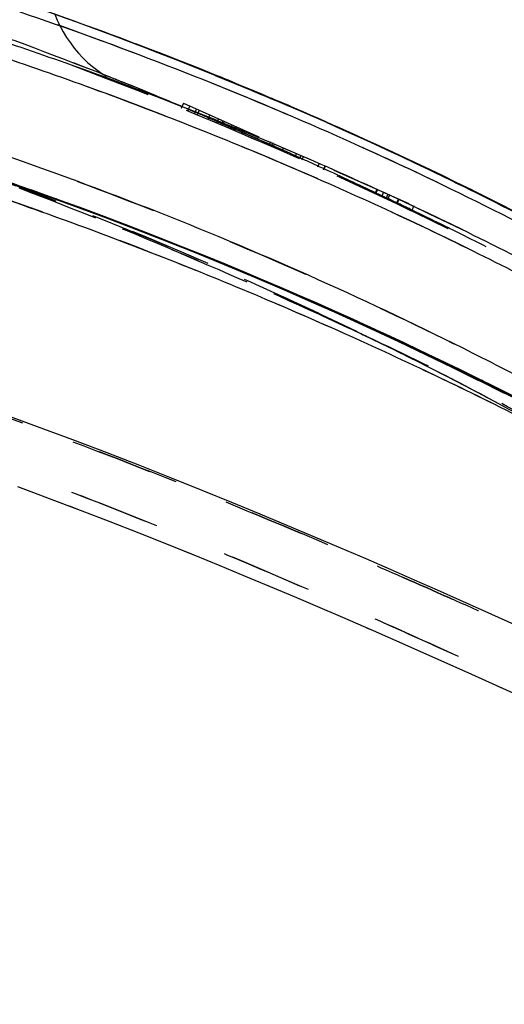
# Model space of a CAD drawing. Header units: millimetres. Extents: x 291 to 709, y 176 to 759.
# Tile 13 of 20: x 610 to 649, y 493 to 571. Entities that reach past the tile are written whole.
import ezdxf

# ---------------------------------------------------------------- set-up
doc = ezdxf.new("R2010")
doc.units = ezdxf.units.MM
doc.header["$LTSCALE"] = 65.185185
doc.linetypes.add('HIDDEN', pattern=[0.2, 0.1, -0.1])
doc.layers.add('KOERPER', color=7, linetype='CONTINUOUS')
doc.layers.add('KONST.EL_MIT_GEO', color=7, linetype='CONTINUOUS')

msp = doc.modelspace()

# ---------------------------------------------------------------- linework, layer by layer
at = {"layer": 'KOERPER', "color": 8, "linetype": 'HIDDEN'}
for p, q in [((623.379, 563.95), (623.195, 563.536)), ((623.379, 563.95), (641.65, 555.816)), ((623.862, 563.736), (623.684, 563.336)), ((624.242, 563.106), (624.414, 563.49)), ((624.615, 563.4), (624.446, 563.021)), ((625.448, 563.03), (625.288, 562.672)), ((626.137, 562.723), (625.985, 562.38)), ((626.482, 562.569), (626.333, 562.234)), ((626.599, 562.517), (626.451, 562.184)), ((627.224, 562.239), (627.081, 561.917)), ((627.516, 562.109), (627.375, 561.793)), ((627.569, 562.085), (627.429, 561.77)), ((628.106, 561.846), (627.969, 561.539)), ((628.259, 561.778), (628.123, 561.474)), ((630.274, 560.881), (630.148, 560.598)), ((630.446, 560.804), (630.321, 560.523)), ((630.583, 560.743), (630.459, 560.463)), ((631.185, 560.144), (631.308, 560.42)), ((632.22, 559.686), (632.342, 559.96)), ((632.687, 559.806), (632.565, 559.532)), ((632.868, 559.726), (632.746, 559.451)), ((634.135, 559.162), (634.011, 558.883)), ((634.583, 558.962), (634.458, 558.681)), ((634.492, 558.665), (634.618, 558.947)), ((638.708, 557.126), (638.557, 556.787)), ((638.72, 557.12), (638.569, 556.782)), ((638.749, 557.108), (638.598, 556.768)), ((639.237, 556.89), (639.081, 556.54)), ((639.582, 556.737), (639.422, 556.379)), ((639.721, 556.675), (639.56, 556.313)), ((640.415, 556.366), (640.246, 555.987)), ((640.456, 556.347), (640.287, 555.967)), ((641.65, 555.816), (641.466, 555.401))]:
    msp.add_line(p, q, dxfattribs=at)
msp.add_arc((500, 262.25), 325.5, 64.23952, 67.76052, dxfattribs=at)
at = {"layer": 'KONST.EL_MIT_GEO', "color": 8, "linetype": 'HIDDEN'}
for p, q in [((615.335, 570.221), (613.662, 570.827)), ((616.976, 569.616), (615.32, 570.228)), ((618.598, 569.009), (616.961, 569.624)), ((620.189, 568.408), (618.584, 569.018)), ((620.998, 568.092), (619.403, 568.704)), ((621.775, 567.796), (620.189, 568.408)), ((622.574, 567.479), (620.998, 568.092)), ((623.343, 567.182), (621.775, 567.796)), ((624.132, 566.863), (622.574, 567.479)), ((624.891, 566.566), (623.343, 567.182)), ((625.884, 566.16), (624.132, 566.863)), ((626.419, 565.95), (624.891, 566.566)), ((625.897, 566.192), (625.644, 566.294)), ((625.884, 566.16), (628.158, 565.23)), ((626.419, 565.95), (628.009, 565.298)), ((627.928, 565.332), (629.517, 564.672)), ((627.94, 565.321), (629.594, 564.632)), ((629.417, 564.714), (630.983, 564.053)), ((629.428, 564.702), (630.951, 564.06)), ((623.267, 563.684), (623.756, 563.479)), ((632.336, 563.477), (630.886, 564.095)), ((632.346, 563.465), (630.897, 564.084)), ((624.311, 563.245), (624.514, 563.159)), ((633.776, 562.847), (632.232, 563.512)), ((633.765, 562.858), (632.303, 563.489)), ((635.186, 562.229), (633.455, 562.982)), ((625.867, 562.584), (626.044, 562.508)), ((626.044, 562.508), (626.392, 562.359)), ((626.392, 562.359), (626.509, 562.308)), ((635.175, 562.239), (633.765, 562.858)), ((634.749, 562.415), (635.955, 561.88)), ((636.576, 561.611), (634.976, 562.322)), ((636.565, 561.621), (635.175, 562.239)), ((627.138, 562.037), (627.432, 561.91)), ((627.432, 561.91), (627.485, 561.887)), ((627.485, 561.887), (627.778, 561.76)), ((627.778, 561.76), (628.177, 561.586)), ((635.955, 561.88), (637.191, 561.325)), ((637.946, 560.994), (636.255, 561.753)), ((637.936, 561.004), (636.565, 561.621)), ((637.191, 561.325), (638.334, 560.805)), ((630.195, 560.7), (630.368, 560.623)), ((630.368, 560.623), (630.505, 560.563)), ((637.43, 561.224), (639.297, 560.378)), ((638.892, 560.568), (637.936, 561.004)), ((638.334, 560.805), (639.499, 560.268)), ((638.787, 560.604), (639.891, 560.093)), ((640.627, 559.762), (639.297, 560.378)), ((639.499, 560.268), (640.655, 559.729)), ((639.891, 560.093), (640.953, 559.596)), ((640.655, 559.729), (641.756, 559.21)), ((640.953, 559.596), (642.03, 559.086)), ((641.756, 559.21), (642.825, 558.699)), ((641.938, 559.148), (641.928, 559.157)), ((642.03, 559.086), (643.042, 558.601)), ((634.049, 558.969), (634.438, 558.792)), ((634.438, 558.792), (634.493, 558.767)), ((634.493, 558.767), (634.531, 558.749)), ((642.825, 558.699), (643.825, 558.216)), ((643.042, 558.601), (644.026, 558.124)), ((643.228, 558.535), (643.218, 558.544)), ((643.825, 558.216), (644.807, 557.736)), ((610.38, 557.389), (609.865, 557.57)), ((644.026, 558.124), (645.028, 557.633)), ((644.498, 557.924), (644.488, 557.932)), ((644.807, 557.736), (644.989, 557.647)), ((644.989, 557.647), (645.248, 557.519)), ((645.028, 557.633), (645.986, 557.158)), ((645.248, 557.519), (645.367, 557.46)), ((645.596, 557.347), (645.367, 557.46)), ((611.922, 556.848), (611.272, 557.076)), ((638.6, 556.862), (638.629, 556.848)), ((638.629, 556.848), (639.111, 556.62)), ((645.747, 557.314), (645.738, 557.321)), ((645.986, 557.158), (646.083, 557.11)), ((646.083, 557.11), (646.194, 557.055)), ((646.324, 556.99), (646.194, 557.055)), ((646.309, 556.992), (646.271, 557.011)), ((646.976, 556.705), (646.966, 556.713)), ((613.666, 556.223), (613.263, 556.364)), ((617.781, 554.694), (614.572, 555.888)), ((639.111, 556.62), (639.118, 556.617)), ((639.118, 556.617), (639.427, 556.471)), ((639.427, 556.471), (639.588, 556.395)), ((648.184, 556.099), (648.174, 556.106)), ((619.662, 553.977), (617.781, 554.694)), ((621.509, 553.259), (619.662, 553.977)), ((623.323, 552.542), (621.509, 553.259)), ((625.103, 551.826), (623.323, 552.542)), ((628.565, 550.399), (625.103, 551.826)), ((630.249, 549.688), (628.565, 550.399)), ((633.528, 548.271), (630.249, 549.688)), ((635.125, 547.566), (633.528, 548.271)), ((636.695, 546.862), (635.125, 547.566)), ((638.239, 546.16), (636.695, 546.862)), ((637.977, 545.424), (636.423, 546.153)), ((636.423, 546.153), (636.456, 546.138)), ((639.759, 545.459), (638.239, 546.16)), ((637.434, 545.678), (638.575, 545.135)), ((638.345, 545.246), (639.668, 544.608)), ((641.255, 544.76), (639.759, 545.459)), ((639.39, 544.742), (640.327, 544.286)), ((640.252, 544.322), (641.164, 543.872)), ((642.728, 544.063), (641.255, 544.76)), ((640.984, 543.962), (642.291, 543.309)), ((642.133, 543.388), (643.16, 542.868)), ((644.178, 543.368), (642.728, 544.063)), ((642.937, 542.981), (644.161, 542.354)), ((645.293, 542.832), (645.131, 542.906)), ((644.161, 542.354), (644.13, 542.37)), ((644.13, 542.37), (644.15, 542.36)), ((644.15, 542.36), (644.161, 542.354)), ((646.784, 541.985), (648.822, 540.959)), ((647.146, 541.921), (647.008, 541.986)), ((647.93, 541.528), (647.754, 541.618)), ((611.79, 538.301), (611.758, 538.312)), ((614.597, 537.256), (614.567, 537.268)), ((617.305, 536.228), (617.276, 536.239)), ((619.915, 535.218), (619.888, 535.229)), ((622.425, 534.23), (622.398, 534.24)), ((624.852, 533.258), (624.827, 533.268)), ((614.286, 532.032), (615.172, 531.694)), ((627.199, 532.305), (627.175, 532.315)), ((616.693, 531.109), (617.535, 530.783)), ((629.464, 531.373), (629.441, 531.383)), ((619.019, 530.203), (619.821, 529.887)), ((631.66, 530.457), (631.638, 530.467)), ((633.79, 529.559), (633.769, 529.568)), ((621.27, 529.312), (622.034, 529.007)), ((635.853, 528.681), (635.832, 528.689)), ((623.451, 528.437), (624.178, 528.143)), ((637.857, 527.818), (637.837, 527.827)), ((639.804, 526.973), (639.785, 526.982)), ((641.693, 526.147), (641.675, 526.155)), ((643.533, 525.336), (643.515, 525.344)), ((647.067, 523.765), (647.051, 523.773)), ((637.897, 522.36), (638.41, 522.136)), ((640.448, 521.243), (640.927, 521.032)), ((648.305, 517.745), (648.688, 517.572))]:
    msp.add_line(p, q, dxfattribs=at)
at = {"layer": 'KONST.EL_MIT_GEO', "color": 7, "linetype": 'Continuous'}
for p, q in [((639.954, 560.079), (638.892, 560.568)), ((641.275, 559.464), (639.954, 560.079)), ((642.575, 558.85), (641.275, 559.464)), ((643.856, 558.237), (642.575, 558.85)), ((645.115, 557.626), (643.856, 558.237)), ((611.922, 556.848), (609.257, 557.781)), ((646.966, 556.713), (645.115, 557.626)), ((613.666, 556.223), (611.922, 556.848)), ((646.328, 557.03), (646.289, 557.049)), ((648.174, 556.106), (646.966, 556.713)), ((615.385, 555.595), (613.666, 556.223)), ((649.361, 555.501), (648.174, 556.106)), ((617.078, 554.967), (615.385, 555.595)), ((618.745, 554.337), (617.078, 554.967)), ((620.386, 553.707), (618.745, 554.337)), ((622.001, 553.076), (620.386, 553.707)), ((623.591, 552.446), (622.001, 553.076)), ((625.154, 551.817), (623.591, 552.446)), ((626.691, 551.188), (625.154, 551.817)), ((628.204, 550.561), (626.691, 551.188)), ((629.692, 549.935), (628.204, 550.561)), ((631.157, 549.311), (629.692, 549.935)), ((632.599, 548.687), (631.157, 549.311)), ((634.018, 548.065), (632.599, 548.687)), ((635.417, 547.445), (634.018, 548.065)), ((636.795, 546.825), (635.417, 547.445)), ((638.153, 546.207), (636.795, 546.825)), ((639.492, 545.591), (638.153, 546.207)), ((640.812, 544.975), (639.492, 545.591)), ((642.115, 544.361), (640.812, 544.975)), ((643.399, 543.748), (642.115, 544.361)), ((645.293, 542.832), (643.399, 543.748)), ((649.552, 540.716), (647.754, 541.618)), ((612.725, 532.621), (615.172, 531.694)), ((615.172, 531.694), (617.535, 530.783)), ((617.535, 530.783), (619.821, 529.887)), ((619.821, 529.887), (622.034, 529.007)), ((622.034, 529.007), (624.178, 528.143)), ((624.178, 528.143), (626.257, 527.293)), ((626.257, 527.293), (628.274, 526.46)), ((628.274, 526.46), (630.233, 525.641)), ((630.233, 525.641), (632.138, 524.836)), ((632.138, 524.836), (633.991, 524.047)), ((647.067, 523.765), (643.533, 525.336)), ((633.991, 524.047), (635.794, 523.272)), ((635.794, 523.272), (638.41, 522.136)), ((650.423, 522.259), (647.067, 523.765)), ((638.41, 522.136), (640.927, 521.032)), ((640.927, 521.032), (643.353, 519.959)), ((643.353, 519.959), (645.693, 518.917)), ((645.693, 518.917), (648.688, 517.572)), ((648.688, 517.572), (651.549, 516.278))]:
    msp.add_line(p, q, dxfattribs=at)
at = {"layer": 'KONST.EL_MIT_GEO', "color": 8, "linetype": 'HIDDEN'}
for points in [[(608.731, 557.941), (611.407, 557.004), (614.031, 556.058), (616.62, 555.099), (619.171, 554.13), (621.685, 553.15), (624.162, 552.161), (626.602, 551.164), (629.002, 550.16), (631.365, 549.15), (633.688, 548.134), (635.972, 547.113), (638.216, 546.089), (640.42, 545.063), (642.583, 544.035), (644.706, 543.007)], [(611.393, 557.011), (614.019, 556.067), (616.609, 555.11), (619.162, 554.142), (621.677, 553.164), (624.156, 552.175), (626.595, 551.178), (628.997, 550.174), (631.36, 549.162), (633.684, 548.146), (635.968, 547.124), (638.212, 546.099), (640.416, 545.071), (642.58, 544.042), (644.703, 543.013), (646.786, 541.98)]]:
    msp.add_lwpolyline(points, dxfattribs=at)
at = {"layer": 'KONST.EL_MIT_GEO', "color": 7, "linetype": 'Continuous'}
for points in [[(647.754, 541.618), (647.146, 541.921), (645.293, 542.832)], [(643.533, 525.336), (641.693, 526.147), (639.804, 526.973), (637.857, 527.818), (635.853, 528.681), (633.79, 529.559), (631.66, 530.457), (629.464, 531.373), (627.199, 532.305), (624.852, 533.258), (622.425, 534.23), (619.915, 535.218), (617.305, 536.228), (614.597, 537.256), (611.79, 538.301), (608.856, 539.369)], [(610.188, 533.565), (611.468, 533.091), (612.725, 532.621)]]:
    msp.add_lwpolyline(points, dxfattribs=at)
at = {"layer": 'KONST.EL_MIT_GEO', "color": 8, "linetype": 'HIDDEN'}
for centre, radius, start, end in [((500, 262.25), 325.5, 56.78529, 123.21472), ((500, 262.25), 315, 57.07085, 122.92915), ((504.001, 264.817), 325.065, 67.75345, 72.09729), ((622.5, 574.586), 10, 200.87483, 248.54718), ((501.821, 259.569), 330.741, 67.96927, 70.3262), ((510.403, 281.305), 307.407, 67.9831, 70.22161), ((493.804, 255.015), 334.718, 68.04922, 68.39999), ((511.813, 284.812), 303.628, 67.68915, 67.93011), ((488.537, 241.966), 348.79, 67.2768, 68.04796), ((509.629, 278.096), 310.644, 65.36048, 67.78694), ((515.493, 293.613), 294.088, 65.74182, 67.70145), ((481.317, 224.666), 367.536, 66.92749, 67.06955), ((475.256, 210.616), 382.838, 66.12684, 66.45681), ((518.544, 300.438), 286.612, 65.58003, 65.73744), ((523.613, 311.403), 274.532, 63.63975, 65.59714), ((472.525, 204.438), 389.593, 65.96092, 66.07751), ((471.239, 201.556), 392.749, 65.79593, 65.96085), ((469.657, 198.037), 396.607, 65.51246, 65.79592), ((470.009, 198.799), 395.767, 64.78687, 65.43625), ((528.166, 320.656), 264.22, 63.44915, 63.63361), ((537.757, 339.429), 243.14, 60.57961, 63.4833), ((472.62, 204.34), 389.642, 64.31434, 64.62657), ((477.741, 205.583), 375.723, 64.76791, 65.01224), ((521.616, 304.978), 267.142, 61.18836, 62.69494)]:
    msp.add_arc(centre, radius, start, end, dxfattribs=at)
at = {"layer": 'KONST.EL_MIT_GEO', "color": 7, "linetype": 'Continuous'}
for centre, radius, start, end in [((503.887, 252.757), 322.71, 70.73157, 72.18477), ((527.783, 317.494), 267.264, 63.67856, 65.37651), ((503.856, 254.196), 321.342, 62.11606, 70.64164), ((537.825, 339.798), 242.785, 59.41896, 63.46921)]:
    msp.add_arc(centre, radius, start, end, dxfattribs=at)
for points, knots in [([(500, 589.96), (508.325, 589.96), (524.982, 589.249), (545.665, 586.763), (562.074, 583.911), (578.377, 580.525), (594.501, 576.354), (610.336, 571.304), (622.01, 567.064), (633.433, 562.383), (644.535, 557.289), (653.487, 552.694), (660.388, 548.827), (666.929, 544.96), (673.163, 541.045), (679.091, 537.225), (681.901, 535.396), (683.257, 534.506)], [0, 0, 0, 0, 0.128559, 0.257123, 0.321416, 0.385709, 0.514213, 0.578364, 0.64233, 0.705949, 0.768953, 0.830903, 0.86128, 0.891096, 0.948232, 0.974947, 1, 1, 1, 1]), ([(500, 587.294), (510.189, 587.294), (525.473, 586.483), (545.667, 583.997), (560.672, 581.486), (575.524, 578.384), (590.21, 574.716), (604.688, 570.433), (614.187, 567.134), (618.886, 565.373)], [0, 0, 0, 0, 0.251632, 0.377169, 0.502375, 0.627229, 0.751791, 0.876079, 1, 1, 1, 1]), ([(500, 586.093), (505.657, 586.093), (516.967, 585.759), (533.86, 584.329), (550.625, 582.049), (567.219, 578.99), (583.624, 575.23), (599.802, 570.739), (615.67, 565.458), (631.064, 559.401), (643.431, 553.754), (652.9, 548.944), (659.664, 545.263), (666.119, 541.531), (672.242, 537.853), (677.983, 534.342), (683.285, 531.112), (688.044, 528.188), (692.17, 525.599), (695.145, 523.643), (697.135, 522.307), (698.315, 521.515), (699.29, 520.87), (700.075, 520.362), (700.688, 519.979), (701.101, 519.732), (701.361, 519.582), (701.508, 519.499), (701.626, 519.435), (701.72, 519.385), (701.786, 519.352), (701.838, 519.324), (701.857, 519.319), (701.877, 519.308), (701.877, 519.311)], [0, 0, 0, 0, 0.078559, 0.157035, 0.235346, 0.313429, 0.391294, 0.469001, 0.546512, 0.62344, 0.698635, 0.735216, 0.770928, 0.805555, 0.838761, 0.870123, 0.899013, 0.924977, 0.947699, 0.966651, 0.97442, 0.980988, 0.986377, 0.990666, 0.993968, 0.996413, 0.997355, 0.99813, 0.998752, 0.999234, 0.999588, 0.999827, 0.99996, 1, 1, 1, 1]), ([(695.609, 515.751), (694.561, 516.422), (692.252, 517.89), (688.47, 520.176), (684.153, 522.712), (679.427, 525.458), (674.394, 528.401), (669.132, 531.515), (663.67, 534.716), (658.033, 537.932), (652.238, 541.1), (644.284, 545.216), (634.058, 550.074), (621.452, 555.384), (608.544, 560.156), (595.398, 564.361), (582.07, 568.02), (568.604, 571.165), (555.032, 573.826), (541.367, 575.968), (523.05, 578.076), (509.216, 578.76), (500, 578.76)], [0, 0, 0, 0, 0.01791, 0.039358, 0.063573, 0.089938, 0.118012, 0.14745, 0.177907, 0.209098, 0.240818, 0.272925, 0.337943, 0.403629, 0.469665, 0.53587, 0.602152, 0.668461, 0.734778, 0.801093, 0.867407, 1, 1, 1, 1]), ([(500, 575.444), (511.095, 575.444), (527.754, 574.435), (549.742, 571.391), (566.113, 568.327), (582.331, 564.562), (598.351, 560.064), (614.096, 554.789), (629.473, 548.75), (641.94, 543.119), (651.632, 538.311), (658.682, 534.603), (665.526, 530.852), (672.14, 527.157), (678.496, 523.649), (684.51, 520.424), (689.982, 517.454), (694.691, 514.764), (697.999, 512.661), (700.145, 511.227), (701.384, 510.388), (702.392, 509.708), (703.19, 509.179), (703.802, 508.786), (704.256, 508.511), (704.549, 508.347), (704.723, 508.259), (704.813, 508.217), (704.878, 508.188), (704.926, 508.174), (704.948, 508.164), (704.963, 508.168), (704.963, 508.171)], [0, 0, 0, 0, 0.152148, 0.228254, 0.304362, 0.380462, 0.456522, 0.532458, 0.608084, 0.682994, 0.719969, 0.756448, 0.792223, 0.826994, 0.860353, 0.891784, 0.920571, 0.945738, 0.966131, 0.974313, 0.981138, 0.986662, 0.990988, 0.994258, 0.996632, 0.998271, 0.998857, 0.999306, 0.999631, 0.999845, 0.999961, 1, 1, 1, 1]), ([(608.56, 572.613), (615.05, 570.434), (627.813, 565.67), (640.222, 560.043), (646.272, 557.016)], [0, 0, 0, 0, 0.502981, 1, 1, 1, 1]), ([(618.886, 565.373), (624.599, 563.23), (635.724, 558.682), (649.123, 552.244), (659.239, 546.771), (666.337, 542.649), (673.007, 538.597), (679.187, 534.771), (684.793, 531.303), (689.693, 528.225), (693.76, 525.589), (696.562, 523.682), (698.33, 522.48), (699.296, 521.834), (700.046, 521.346), (700.607, 520.994), (700.998, 520.758), (701.242, 520.619), (701.361, 520.553), (701.424, 520.521), (701.438, 520.513), (701.462, 520.503), (701.461, 520.505)], [0, 0, 0, 0, 0.194333, 0.382491, 0.473088, 0.560555, 0.643853, 0.721631, 0.792026, 0.853785, 0.905906, 0.94635, 0.961732, 0.973974, 0.983356, 0.990238, 0.995011, 0.998025, 0.998973, 0.999596, 0.999927, 1, 1, 1, 1]), ([(697.227, 513.829), (696.175, 514.483), (693.868, 515.912), (690.089, 518.125), (685.775, 520.561), (681.046, 523.192), (676.006, 526.009), (670.74, 529.01), (665.281, 532.12), (659.655, 535.269), (653.877, 538.394), (645.955, 542.481), (635.777, 547.327), (623.235, 552.655), (614.69, 555.859), (610.373, 557.372)], [0, 0, 0, 0, 0.038171, 0.083646, 0.134965, 0.19087, 0.250429, 0.312929, 0.377681, 0.44408, 0.511668, 0.580122, 0.718813, 0.859009, 1, 1, 1, 1]), ([(610.38, 557.39), (614.711, 555.875), (623.285, 552.669), (635.868, 547.338), (646.077, 542.489), (654.019, 538.4), (659.808, 535.274), (665.444, 532.122), (670.915, 529.009), (676.202, 526.01), (681.268, 523.199), (686.016, 520.578), (690.314, 518.151), (694.017, 515.943), (696.236, 514.495), (697.227, 513.829)], [0, 0, 0, 0, 0.141407, 0.281995, 0.421019, 0.489597, 0.557278, 0.623753, 0.6886, 0.751268, 0.811076, 0.867161, 0.918369, 0.963195, 1, 1, 1, 1]), ([(661.245, 548.892), (658.925, 550.279), (654.017, 553.111), (648.982, 555.715), (646.328, 557.03)], [0, 0, 0, 0, 0.477108, 1, 1, 1, 1])]:
    msp.add_open_spline(points, degree=3, knots=knots, dxfattribs=at)
at = {"layer": 'KONST.EL_MIT_GEO', "color": 8, "linetype": 'HIDDEN'}
for points, knots in [([(699.007, 523.686), (699.008, 523.683), (698.986, 523.7), (698.973, 523.706), (698.92, 523.742), (698.856, 523.783), (698.762, 523.846), (698.576, 523.97), (698.248, 524.194), (697.722, 524.561), (696.99, 525.08), (696.017, 525.776), (694.781, 526.661), (693.279, 527.729), (691.527, 528.955), (689.557, 530.307), (686.587, 532.311), (682.509, 535.007), (677.233, 538.428), (671.539, 542.074), (665.489, 545.823), (659.137, 549.561), (652.52, 553.185), (645.684, 556.662), (636.302, 561.106), (624.245, 566.233), (609.407, 571.678), (594.253, 576.401), (578.862, 580.397), (563.294, 583.676), (547.588, 586.24), (526.519, 588.696), (510.602, 589.447), (500, 589.447)], [0, 0, 0, 0, 0.000041, 0.000178, 0.000425, 0.000797, 0.001315, 0.001997, 0.003955, 0.006885, 0.01102, 0.016578, 0.023703, 0.0324, 0.042506, 0.05377, 0.066002, 0.092892, 0.122524, 0.15443, 0.18797, 0.222626, 0.258061, 0.294059, 0.330462, 0.404048, 0.478218, 0.552653, 0.62719, 0.701757, 0.776328, 0.850899, 1, 1, 1, 1]), ([(678.403, 534.707), (678.396, 534.697), (678.337, 534.718), (678.265, 534.774), (678.119, 534.89), (677.929, 535.06), (677.677, 535.286), (677.378, 535.553), (677.039, 535.839), (676.677, 536.12), (676.302, 536.375), (675.918, 536.596), (675.51, 536.797), (675.037, 537.028), (674.448, 537.367), (673.678, 537.838), (672.692, 538.453), (670.946, 539.537), (668.265, 541.164), (664.483, 543.365), (660.031, 545.886), (654.974, 548.663), (649.373, 551.606), (643.296, 554.635), (636.827, 557.716), (627.623, 561.891), (618.035, 565.906), (608.108, 569.641), (597.811, 573.205), (584.578, 577.204), (568.276, 581.193), (551.572, 584.331), (534.572, 586.597), (517.351, 587.972), (505.795, 588.281), (500, 588.281)], [0, 0, 0, 0, 0.000199, 0.000729, 0.001664, 0.003034, 0.004838, 0.007009, 0.009407, 0.011877, 0.014287, 0.016598, 0.018914, 0.0215, 0.024947, 0.029698, 0.035848, 0.043392, 0.062335, 0.085641, 0.112874, 0.143574, 0.177246, 0.213335, 0.251384, 0.291023, 0.373807, 0.416372, 0.459428, 0.546804, 0.635772, 0.725791, 0.816553, 0.907978, 1, 1, 1, 1]), ([(507.689, 588.198), (517.272, 587.972), (536.312, 586.679), (564.353, 582.289), (586.998, 576.626), (604.424, 571.012), (612.872, 567.871), (617.022, 566.228)], [0, 0, 0, 0, 0.256608, 0.510046, 0.758849, 0.880501, 1, 1, 1, 1]), ([(701.461, 520.505), (701.462, 520.504), (701.443, 520.51), (701.419, 520.526), (701.285, 520.592), (701.099, 520.701), (700.778, 520.888), (700.343, 521.158), (699.755, 521.533), (699.003, 522.029), (697.619, 522.96), (695.397, 524.48), (692.142, 526.651), (688.137, 529.206), (683.492, 532.11), (678.288, 535.326), (670.518, 540.135), (662.24, 545.104), (653.425, 549.933), (643.969, 554.76), (631.595, 560.431), (616.175, 566.527), (600.267, 571.87), (584.03, 576.408), (567.544, 580.14), (550.853, 583.072), (528.369, 585.895), (511.346, 586.763), (500, 586.763)], [0, 0, 0, 0, 0.000025, 0.000141, 0.00069, 0.001738, 0.003384, 0.005738, 0.008923, 0.013063, 0.018272, 0.032132, 0.050519, 0.072712, 0.098221, 0.126745, 0.157825, 0.225362, 0.261046, 0.29766, 0.373057, 0.450327, 0.528268, 0.60644, 0.684794, 0.763363, 0.842136, 1, 1, 1, 1]), ([(701.877, 519.311), (701.877, 519.308), (701.857, 519.319), (701.838, 519.324), (701.786, 519.352), (701.72, 519.385), (701.626, 519.435), (701.508, 519.499), (701.361, 519.582), (701.101, 519.732), (700.688, 519.979), (700.075, 520.362), (699.29, 520.87), (698.314, 521.515), (697.135, 522.307), (695.145, 523.643), (692.17, 525.599), (688.044, 528.187), (683.285, 531.112), (677.983, 534.342), (672.242, 537.853), (666.12, 541.532), (659.664, 545.264), (652.9, 548.942), (643.428, 553.748), (631.06, 559.39), (615.667, 565.451), (599.809, 570.762), (583.635, 575.272), (567.218, 578.981), (550.601, 581.894), (528.226, 584.699), (511.288, 585.562), (500, 585.562)], [0, 0, 0, 0, 0.00004, 0.000173, 0.000412, 0.000766, 0.001248, 0.00187, 0.002646, 0.003588, 0.006034, 0.009338, 0.013629, 0.019019, 0.025589, 0.03336, 0.052317, 0.075047, 0.10102, 0.12992, 0.161293, 0.194511, 0.229149, 0.264872, 0.301464, 0.376683, 0.453636, 0.531177, 0.608915, 0.686809, 0.764902, 0.843186, 1, 1, 1, 1]), ([(500, 578.228), (509.214, 578.228), (527.65, 577.445), (550.533, 574.571), (568.648, 571.159), (582.119, 568.048), (595.44, 564.378), (608.574, 560.146), (621.473, 555.363), (634.076, 550.055), (644.3, 545.204), (652.253, 541.092), (658.046, 537.925), (663.681, 534.71), (669.141, 531.51), (674.402, 528.397), (679.432, 525.455), (684.157, 522.709), (688.472, 520.174), (692.253, 517.889), (694.561, 516.422), (695.609, 515.751)], [0, 0, 0, 0, 0.132607, 0.265214, 0.331532, 0.397843, 0.464127, 0.530336, 0.596375, 0.662063, 0.727081, 0.759187, 0.790906, 0.822097, 0.852553, 0.881992, 0.910065, 0.936429, 0.960643, 0.98209, 1, 1, 1, 1]), ([(704.963, 508.171), (704.963, 508.168), (704.948, 508.164), (704.926, 508.174), (704.878, 508.188), (704.813, 508.217), (704.723, 508.259), (704.549, 508.347), (704.256, 508.51), (703.803, 508.786), (703.191, 509.178), (702.394, 509.707), (701.387, 510.386), (700.148, 511.225), (698.003, 512.659), (694.697, 514.761), (689.99, 517.449), (684.521, 520.418), (678.51, 523.641), (672.156, 527.149), (665.544, 530.844), (658.702, 534.593), (651.654, 538.299), (641.962, 543.102), (629.497, 548.727), (614.125, 554.768), (598.394, 560.071), (582.385, 564.593), (566.159, 568.316), (549.766, 571.24), (527.75, 574.052), (511.093, 574.92), (500, 574.92)], [0, 0, 0, 0, 0.000039, 0.000155, 0.000369, 0.000694, 0.001143, 0.001728, 0.003367, 0.00574, 0.009009, 0.013334, 0.018855, 0.025678, 0.033857, 0.054244, 0.079405, 0.108187, 0.139615, 0.172972, 0.207742, 0.243517, 0.279995, 0.316968, 0.391879, 0.467508, 0.543448, 0.619511, 0.695613, 0.771722, 0.847832, 1, 1, 1, 1]), ([(625.884, 566.16), (629.81, 564.572), (635.578, 562.111), (643.046, 558.647), (648.317, 556.058), (653.295, 553.46), (657.926, 550.866), (662.181, 548.346), (666.038, 545.973), (669.471, 543.808), (672.45, 541.909), (674.917, 540.307), (676.633, 539.176), (677.729, 538.462), (678.35, 538.069), (678.868, 537.76), (679.443, 537.442), (680.095, 537.081), (680.581, 536.763), (680.812, 536.601)], [0, 0, 0, 0, 0.203299, 0.300907, 0.395087, 0.48517, 0.570391, 0.649794, 0.722545, 0.78775, 0.844626, 0.892093, 0.928944, 0.943246, 0.954906, 0.96423, 0.972173, 0.986436, 1, 1, 1, 1]), ([(705.922, 496.483), (705.885, 496.48), (705.779, 496.482), (705.569, 496.498), (705.246, 496.546), (704.492, 496.709), (703.487, 497.078), (702.177, 497.667), (700.76, 498.375), (699.01, 499.301), (696.907, 500.429), (694.473, 501.712), (691.751, 503.075), (688.814, 504.484), (684.597, 506.442), (680.2, 508.416), (675.67, 510.451), (670.95, 512.598), (664.963, 515.37), (657.717, 518.728), (650.421, 522.067), (643.105, 525.352), (633.334, 529.626), (621.068, 534.707), (606.244, 540.264), (591.334, 545.185), (576.331, 549.419), (556.183, 554.089), (530.75, 558.031), (510.212, 559.118), (500, 559.118)], [0, 0, 0, 0, 0.000514, 0.001452, 0.00291, 0.005016, 0.01209, 0.017623, 0.024848, 0.033941, 0.044954, 0.057785, 0.071918, 0.086965, 0.10275, 0.136087, 0.153487, 0.171293, 0.207656, 0.244546, 0.281529, 0.318403, 0.355229, 0.42873, 0.501626, 0.57369, 0.645381, 0.716703, 0.859055, 1, 1, 1, 1]), ([(500, 559.116), (510.212, 559.116), (530.75, 558.029), (556.183, 554.089), (576.331, 549.419), (591.334, 545.185), (606.243, 540.264), (621.068, 534.706), (633.334, 529.626), (643.105, 525.352), (650.421, 522.067), (657.717, 518.728), (664.963, 515.37), (670.95, 512.598), (675.67, 510.451), (680.2, 508.416), (684.597, 506.442), (688.814, 504.484), (691.751, 503.075), (694.473, 501.712), (696.907, 500.429), (699.01, 499.301), (700.76, 498.376), (702.177, 497.668), (703.486, 497.078), (704.492, 496.709), (705.246, 496.546), (705.569, 496.498), (705.779, 496.482), (705.885, 496.48), (705.922, 496.483)], [0, 0, 0, 0, 0.140944, 0.283296, 0.354618, 0.426309, 0.498373, 0.571269, 0.644771, 0.681597, 0.718471, 0.755454, 0.792343, 0.828707, 0.846512, 0.863912, 0.897249, 0.913035, 0.928081, 0.942215, 0.955047, 0.966058, 0.975149, 0.982372, 0.987907, 0.994984, 0.99709, 0.998548, 0.999486, 1, 1, 1, 1]), ([(603.937, 559.607), (610.974, 557.149), (624.577, 551.847), (637.793, 545.642), (644.13, 542.37)], [0, 0, 0, 0, 0.511033, 1, 1, 1, 1]), ([(636.456, 546.137), (632.273, 548.085), (623.624, 551.933), (614.855, 555.504), (610.324, 557.237)], [0, 0, 0, 0, 0.487438, 1, 1, 1, 1]), ([(610.325, 557.238), (614.85, 555.509), (623.608, 551.944), (632.246, 548.1), (636.423, 546.153)], [0, 0, 0, 0, 0.512461, 1, 1, 1, 1]), ([(654.561, 538.089), (651.065, 539.94), (643.954, 543.542), (629.338, 550.26), (618.036, 554.702), (610.38, 557.389)], [0, 0, 0, 0, 0.245937, 0.495489, 1, 1, 1, 1]), ([(704.165, 492.516), (704.167, 492.514), (704.152, 492.508), (704.135, 492.51), (704.088, 492.507), (704.026, 492.511), (703.937, 492.518), (703.765, 492.537), (703.469, 492.584), (703, 492.689), (702.352, 492.884), (701.485, 493.217), (700.352, 493.728), (698.909, 494.454), (697.119, 495.409), (694.962, 496.581), (691.457, 498.455), (686.465, 500.922), (679.96, 503.938), (673.006, 507.097), (665.821, 510.449), (658.517, 513.898), (651.168, 517.339), (643.811, 520.721), (634.014, 525.119), (621.727, 530.352), (606.874, 536.078), (591.92, 541.147), (576.856, 545.504), (556.592, 550.315), (530.983, 554.377), (510.289, 555.498), (500, 555.498)], [0, 0, 0, 0, 0.000029, 0.000133, 0.000326, 0.000619, 0.001024, 0.001554, 0.003035, 0.005188, 0.008227, 0.012424, 0.018087, 0.025503, 0.034875, 0.046278, 0.059629, 0.090111, 0.123667, 0.159284, 0.196277, 0.23386, 0.271569, 0.309065, 0.346399, 0.420832, 0.494669, 0.567611, 0.640231, 0.712555, 0.856992, 1, 1, 1, 1]), ([(500, 555.491), (509.472, 555.491), (528.525, 554.543), (552.141, 551.094), (570.868, 547.002), (584.799, 543.283), (598.619, 538.948), (612.353, 534.025), (626.01, 528.571), (637.315, 523.657), (646.336, 519.567), (653.113, 516.431), (659.881, 513.254), (666.605, 510.081), (673.22, 507.002), (679.636, 504.084), (684.772, 501.71), (688.646, 499.842), (691.326, 498.502), (693.776, 497.22), (695.943, 496.047), (697.799, 495.043), (699.346, 494.23), (700.605, 493.61), (701.791, 493.087), (702.579, 492.805), (703.037, 492.687)], [0, 0, 0, 0, 0.132354, 0.266078, 0.332999, 0.400127, 0.467495, 0.535326, 0.603943, 0.672948, 0.707561, 0.742351, 0.777285, 0.812038, 0.846241, 0.879244, 0.910524, 0.925308, 0.939341, 0.952392, 0.963942, 0.973776, 0.981882, 0.988357, 0.993381, 1, 1, 1, 1]), ([(641.504, 555.48), (644.536, 554.022), (650.254, 551.184), (657.066, 547.531), (661.941, 544.808), (665.11, 542.999), (667.911, 541.366), (670.305, 539.929), (672.254, 538.728), (673.584, 537.895), (674.415, 537.389), (674.869, 537.123), (675.244, 536.926), (675.661, 536.724), (676.154, 536.474), (676.707, 536.104), (677.221, 535.692), (677.546, 535.403), (677.7, 535.265)], [0, 0, 0, 0, 0.243178, 0.461364, 0.558628, 0.646835, 0.725145, 0.792995, 0.84862, 0.890634, 0.90644, 0.918949, 0.928691, 0.937008, 0.952485, 0.968556, 0.985052, 1, 1, 1, 1]), ([(654.322, 536.987), (651.8, 538.433), (646.423, 541.352), (640.923, 544.029), (638.023, 545.401)], [0, 0, 0, 0, 0.475326, 1, 1, 1, 1]), ([(668.271, 528.308), (664.57, 530.689), (658.79, 534.277), (650.713, 538.897), (646.385, 541.206), (644.161, 542.354)], [0, 0, 0, 0, 0.472939, 0.730956, 1, 1, 1, 1])]:
    msp.add_open_spline(points, degree=3, knots=knots, dxfattribs=at)
for points in [[(623.756, 563.479), (623.941, 563.401), (624.126, 563.323), (624.311, 563.245)], [(625.353, 562.803), (625.524, 562.73), (625.695, 562.657), (625.867, 562.584)], [(626.509, 562.308), (626.719, 562.218), (626.929, 562.127), (627.138, 562.037)]]:
    msp.add_open_spline(points, degree=3, dxfattribs=at)

doc.saveas('drawing.dxf')
